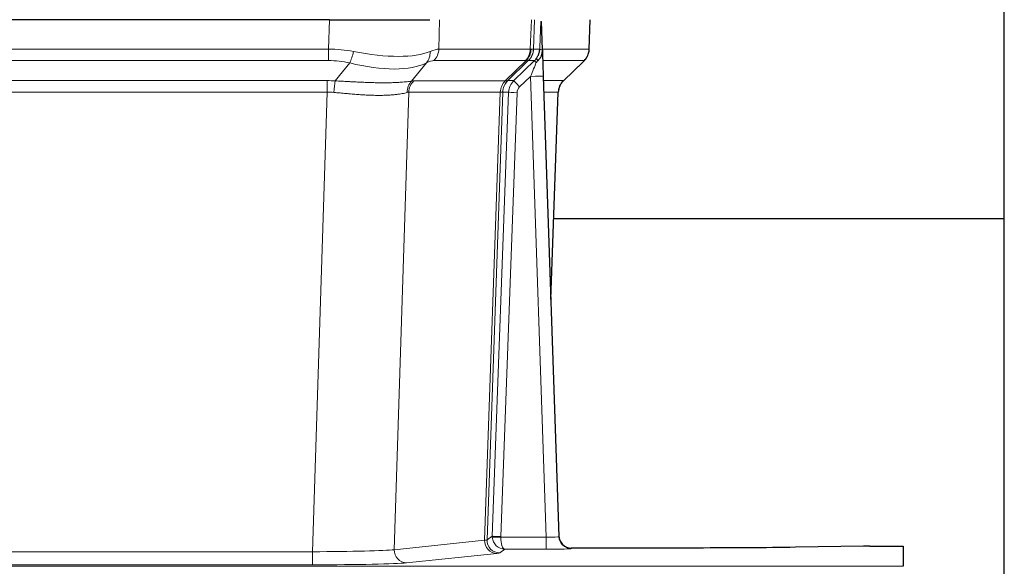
# Model space of a CAD drawing. Header units: inches. Extents: x 0 to 20790, y -12 to 14700.
# Tile 208 of 256: x 7110 to 7344, y 11557 to 11687. Entities that reach past the tile are written whole.
import ezdxf

# ---------------------------------------------------------------- set-up
doc = ezdxf.new("R2010")
doc.units = ezdxf.units.IN
doc.layers.add('1', color=7, linetype='Continuous', true_color=0xffffff)

msp = doc.modelspace()

# ---------------------------------------------------------------- linework, layer by layer
at = {"layer": '1', "color": 2, "linetype": 'Continuous', "lineweight": 25}
for p, q in [((7344.411, 11422.254), (7344.411, 12222.254)), ((7184.023, 11687.148), (6968.8, 11687.148)), ((7184.023, 11687.148), (7207.882, 11687.148)), ((7234.623, 11679.988), (7234.396, 11686.718)), ((7245.761, 11680.138), (7246.009, 11687.148)), ((7234.624, 11679.938), (7234.623, 11679.988)), ((7239.61, 11672.624), (7244.348, 11677.133)), ((7234.832, 11673.67), (7238.521, 11564.293)), ((7236.62, 11620.645), (7238.399, 11669.919)), ((7344.408, 11639.769), (7237.269, 11639.769)), ((7238.521, 11564.293), (7238.528, 11564.159)), ((7271.411, 11561.528), (7241.508, 11561.528)), ((7310.955, 11561.937), (7294.791, 11561.692)), ((7312.454, 11561.947), (7320.411, 11561.947)), ((7320.411, 11561.947), (7320.411, 11557.174))]:
    msp.add_line(p, q, dxfattribs=at)
at = {"layer": '1', "color": 110, "linetype": 'Continuous', "lineweight": 13}
for p, q in [((7183.832, 11680.154), (7184.023, 11687.148)), ((7210.205, 11687.148), (7210.014, 11680.154)), ((7231.761, 11680.154), (7232.005, 11687.148)), ((7232.79, 11687.148), (7232.546, 11680.154)), ((7245.745, 11680.154), (7245.993, 11687.148)), ((6968.99, 11680.154), (7183.832, 11680.154)), ((7183.832, 11677.417), (7183.832, 11680.154)), ((7210.014, 11680.154), (7231.761, 11680.154)), ((7232.546, 11680.154), (7234.008, 11680.154)), ((7234.617, 11680.154), (7245.745, 11680.154)), ((7183.832, 11677.417), (6968.99, 11677.417)), ((7230.579, 11677.417), (7208.831, 11677.417)), ((7225.799, 11672.608), (7230.745, 11677.405)), ((7231.29, 11677.405), (7226.399, 11672.661)), ((7227.836, 11672.667), (7232.763, 11677.417)), ((7232.763, 11677.417), (7231.328, 11677.417)), ((7244.527, 11677.417), (7234.707, 11677.417)), ((7239.618, 11672.644), (7244.431, 11677.225)), ((7185.403, 11672.59), (7188.856, 11676.858)), ((7207.055, 11676.858), (7203.562, 11672.54)), ((6969.332, 11672.666), (7183.49, 11672.666)), ((7183.49, 11669.928), (7183.49, 11672.666)), ((7204.065, 11672.608), (7225.799, 11672.608)), ((7226.424, 11672.667), (7227.836, 11672.667)), ((7231.834, 11673.674), (7229.224, 11671.158)), ((7235.528, 11564.132), (7231.834, 11673.674)), ((7234.866, 11672.667), (7239.606, 11672.667)), ((7183.49, 11669.928), (6969.332, 11669.928)), ((7180.016, 11560.643), (7183.49, 11669.928)), ((7202.882, 11669.888), (7199.425, 11561.111)), ((7224.617, 11669.888), (7202.882, 11669.888)), ((7220.91, 11563.358), (7224.623, 11669.888)), ((7225.206, 11669.932), (7221.496, 11563.472)), ((7222.724, 11564.369), (7226.615, 11669.932)), ((7226.615, 11669.932), (7225.206, 11669.932)), ((7238.387, 11669.932), (7234.958, 11669.932)), ((7236.614, 11620.819), (7238.387, 11669.932)), ((7228.613, 11669.791), (7224.722, 11564.228)), ((7199.425, 11561.111), (7220.91, 11563.358)), ((7221.496, 11563.472), (7222.724, 11564.369)), ((7224.723, 11564.132), (7235.528, 11564.132)), ((7235.528, 11564.132), (7235.528, 11561.238)), ((6972.806, 11560.643), (7180.016, 11560.643)), ((7180.016, 11560.643), (7180.016, 11557.539)), ((7223.819, 11560.242), (7202.333, 11557.995)), ((7225.686, 11561.238), (7224.492, 11560.366)), ((7235.528, 11561.238), (7225.686, 11561.238)), ((7241.508, 11561.528), (7241.519, 11561.396)), ((6832.411, 11557.174), (7320.411, 11557.174)), ((7180.016, 11557.539), (6972.806, 11557.539))]:
    msp.add_line(p, q, dxfattribs=at)
for centre, major_axis, ratio, start_param, end_param in [((7183.183, 11657.294), (26.983, 1.545), 0.8452785, 1.2775604, 1.4983912), ((7188.856, 11679.735), (-0.881, -3.902), 0.2224052, 0.7930597, 1.5799958), ((7184.085, 11690.384), (-26.677, 8.186), 0.3267204, 1.882912, 2.7667489), ((7204.359, 11679.735), (1.736, -3.604), 0.8689501, 0.3464596, 1.1333957), ((7183.183, 11657.294), (27.492, 22.639), 0.1155218, 0.1441436, 0.3649744), ((7206.135, 11680.294), (0, -4), 0.9702957, 0.7679449, 1.5358897), ((7227.883, 11680.294), (0, -4), 0.9702957, 0.7679449, 1.5358897), ((7228.049, 11680.282), (-0.603, -3.954), 0.9772749, 0.9153799, 1.6837369), ((7228.513, 11680.282), (1.703, -3.619), 0.9971774, 0.3287851, 1.0971421), ((7228.551, 11680.294), (0, -4), 0.9993908, 0.7679449, 1.5358897), ((7204.752, 11657.294), (27.661, 22.629), 0.1172126, 0.1096864, 0.1416667), ((7205.902, 11690.384), (-26.658, 10.191), 0.0473724, 2.9456198, 3.0909709), ((7204.752, 11657.294), (27.808, 22.856), 0.0163198, 0.0204947, 0.0524751), ((7236.005, 11680.085), (-1.999, 0.077), 0.1036431, 0.0350743, 0.8106069), ((7241.75, 11680.294), (0, 4), 0.9993908, 3.9095375, 4.6774824), ((7183.183, 11654.417), (16.721, 16.271), 0.9721633, 0.5640914, 0.7849222), ((7185.879, 11654.417), (23.46, 22.829), 0.1194803, 0.122173, 0.3430038), ((7207.448, 11654.416), (23.637, 22.829), 0.1185158, 0.0901179, 0.122098), ((7205.902, 11690.384), (-25.449, 12.923), 0.0600246, 2.9512599, 3.096611), ((7207.529, 11654.417), (23.81, 22.996), 0.0168487, 0.0174429, 0.0494233), ((7231.834, 11673.744), (1.856, 4.567), 0.0053314, 4.6992705, 5.4949999), ((7229.986, 11680.294), (3.533, 1.889), 0.9978057, 4.9883758, 5.1348761), ((7234.151, 11675.978), (1.388, -1.44), 0.0242285, 3.1658454, 3.9417885), ((7234.738, 11676.633), (1.583, -1.222), 0.0276319, 3.169255, 3.9405385), ((7220.711, 11654.417), (23.826, 22.997), 0.016839, 6.1714068, 6.3006297), ((7184.085, 11690.384), (-25.873, 10.634), 0.4068526, 1.919368, 2.8032049), ((7182.7, 11648.666), (17.528, 16.98), 0.9676454, 0.7049972, 0.7848448), ((7185.403, 11669.712), (0.32, 3.987), 0.0824896, 0.7712526, 1.5399639), ((7206.258, 11669.663), (-0.926, 3.891), 0.9457602, 0.5436933, 1.3082514), ((7206.761, 11669.731), (0, 4), 0.9702957, 0.7679449, 1.5315264), ((7179.999, 11648.499), (24.592, 23.931), 0.1189226, 0.1216051, 0.196623), ((7228.495, 11669.731), (0, 4), 0.9702957, 0.7679449, 1.5315264), ((7228.501, 11669.731), (-0.019, 4), 0.9702844, 0.7633847, 1.5270253), ((7229.176, 11669.783), (-1.442, 3.731), 0.998056, 0.3995344, 1.1665625), ((7229.201, 11669.79), (0, 4), 0.9993908, 0.7679449, 1.5351916), ((7201.585, 11648.648), (24.85, 24.016), 0.0168503, 0.0174338, 0.0398862), ((7230.613, 11669.79), (2.83, 2.828), 0.9993905, 1.5533428, 2.3205895), ((7229.224, 11671.228), (1.388, -1.44), 0.0242285, 3.1658454, 4.7375178), ((7231.834, 11673.569), (2.998, 0.101), 0.0348797, 6.2820091, 7.8528054), ((7242.383, 11669.79), (0, -4), 0.9993908, 3.9095375, 4.6767843), ((7214.737, 11648.649), (24.879, 24.014), 0.016827, 6.2565923, 6.3006169), ((7182.7, 11645.789), (2.819, 24.028), 0.8253153, 0.0219437, 0.1017912), ((7182.695, 11645.622), (20.559, 24.143), 0.1188179, 0.0965282, 0.1715462), ((7204.364, 11645.772), (20.849, 24.157), 0.0182437, 0.0122068, 0.0346602), ((7228.613, 11669.861), (1.999, -0.074), 0.0348758, 3.1764983, 4.7136745), ((7230.613, 11669.72), (1.703, 1.052), 0.998638, 1.7848011, 2.5520479), ((7217.514, 11645.772), (20.882, 24.158), 0.0154016, 6.2548756, 6.2989002), ((7223.819, 11563.241), (0.312, -2.984), 0.969741, 4.5720353, 6.175756), ((7201.493, 11563.387), (20.016, 0.105), 0.0266879, 6.037898, 6.2472222), ((7224.492, 11563.365), (1.769, -2.423), 0.9990158, 4.0464368, 5.6519121), ((7225.722, 11564.263), (0.383, 2.976), 0.999582, 1.6635242, 1.7592897), ((7224.722, 11564.298), (1.999, -0.074), 0.0348758, 3.1764983, 4.7136745), ((7224.723, 11564.202), (-1.997, -0.118), 0.0348391, 0.0373692, 1.5687431), ((7225.686, 11564.237), (-0.98, 2.84), 0.9849493, 1.294853, 2.8045628), ((7225.722, 11564.194), (0.606, 0.798), 0.9977279, 2.1841959, 2.2799613), ((7225.686, 11564.237), (-0.028, 3), 0.3214645, 1.6026847, 3.1123946), ((7235.515, 11564.394), (-3.005, 0.103), 0.0869619, 1.577888, 3.1486843), ((7241.519, 11564.394), (-2.991, -0.235), 0.9996552, 0.0000105, 1.4923863), ((7180.01, 11561.14), (20.013, 0.095), 0.0248544, 4.7125895, 6.0379715), ((7202.333, 11560.994), (0.312, -2.984), 0.969741, 4.5720353, 6.175756), ((7201.493, 11560.388), (23.014, 0), 0.0261612, 6.0380559, 6.2473801), ((7235.515, 11561.396), (-6.003, 0), 0.0262109, 1.5728579, 3.1436542), ((7180.01, 11558.141), (-23.012, 0), 0.0261647, 1.5710736, 2.8964556)]:
    msp.add_ellipse(centre, major_axis=major_axis, ratio=ratio, start_param=start_param, end_param=end_param, dxfattribs=at)
at = {"layer": '1', "color": 2, "linetype": 'Continuous', "lineweight": 25}
for centre, major_axis, ratio, start_param, end_param in [((7234.832, 11673.845), (-0.227, 6.726), 0.0008736, 0.4374328, 1.5967123), ((7241.654, 11680.102), (3.174, -2.434), 0.9869112, 6.1322815, 6.2830018), ((7242.395, 11669.766), (-3.886, 0.947), 0.998973, 5.7186048, 6.4862172), ((7241.508, 11564.531), (-0.15, 3), 0.998739, 1.5545356, 3.0917055), ((7312.457, 11561.868), (-3, 0), 0.0262223, 4.7133912, 5.2365954)]:
    msp.add_ellipse(centre, major_axis=major_axis, ratio=ratio, start_param=start_param, end_param=end_param, dxfattribs=at)
at = {"layer": '1', "color": 110, "linetype": 'Continuous', "lineweight": 13}
for points, knots in [([(7234.008, 11680.154), (7234.029, 11680.706), (7234.051, 11681.258), (7234.094, 11682.36), (7234.115, 11682.911), (7234.148, 11683.736), (7234.159, 11684.011), (7234.181, 11684.56), (7234.192, 11684.834), (7234.215, 11685.381), (7234.226, 11685.654), (7234.243, 11686.062), (7234.249, 11686.198), (7234.26, 11686.47), (7234.266, 11686.605), (7234.272, 11686.74)], [0, 0, 0, 0, 0.25, 0.25, 0.5, 0.5, 0.625, 0.625, 0.75, 0.75, 0.875, 0.875, 0.9375, 0.9375, 1, 1, 1, 1]), ([(7185.403, 11672.59), (7185.921, 11672.567), (7186.436, 11672.542), (7187.462, 11672.491), (7187.972, 11672.464), (7188.606, 11672.432), (7188.733, 11672.425), (7188.986, 11672.412), (7189.112, 11672.406), (7189.489, 11672.386), (7189.738, 11672.374), (7190.48, 11672.336), (7190.967, 11672.313), (7191.925, 11672.27), (7192.397, 11672.25), (7193.326, 11672.214), (7193.783, 11672.199), (7194.456, 11672.18), (7194.679, 11672.175), (7195.01, 11672.167), (7195.119, 11672.165), (7195.283, 11672.162), (7195.338, 11672.161), (7195.447, 11672.159), (7195.933, 11672.151), (7196.402, 11672.146), (7197.207, 11672.145), (7197.985, 11672.149), (7198.708, 11672.165), (7199.403, 11672.187), (7199.738, 11672.2), (7200.138, 11672.22), (7200.217, 11672.224), (7200.373, 11672.233), (7200.451, 11672.237), (7200.68, 11672.251), (7200.827, 11672.26), (7201.257, 11672.29), (7201.526, 11672.312), (7202.027, 11672.357), (7202.26, 11672.38), (7202.692, 11672.428), (7202.89, 11672.452), (7203.252, 11672.498), (7203.416, 11672.52), (7203.562, 11672.54)], [0, 0, 0, 0, 0.0625, 0.0625, 0.125, 0.125, 0.140625, 0.140625, 0.15625, 0.15625, 0.1875, 0.1875, 0.25, 0.25, 0.3125, 0.3125, 0.375, 0.375, 0.40625, 0.40625, 0.421875, 0.421875, 0.4296875, 0.4296875, 0.4375, 0.5, 0.5, 0.5625, 0.625, 0.625, 0.6875, 0.6875, 0.703125, 0.703125, 0.71875, 0.71875, 0.75, 0.75, 0.8125, 0.8125, 0.875, 0.875, 0.9375, 0.9375, 1, 1, 1, 1]), ([(7225.185, 11669.928), (7225.149, 11669.913), (7225.083, 11669.903), (7224.896, 11669.89), (7224.774, 11669.887), (7224.623, 11669.888)], [0, 0, 0, 0, 0.5, 0.5, 1, 1, 1, 1]), ([(7202.463, 11669.827), (7202.307, 11669.785), (7202.135, 11669.742), (7201.76, 11669.657), (7201.557, 11669.614), (7201.119, 11669.532), (7200.885, 11669.493), (7200.384, 11669.418), (7200.119, 11669.383), (7199.697, 11669.335), (7199.552, 11669.319), (7199.329, 11669.298), (7199.253, 11669.291), (7199.101, 11669.277), (7199.024, 11669.271), (7198.636, 11669.239), (7198.313, 11669.218), (7197.643, 11669.184), (7196.949, 11669.158), (7196.208, 11669.15), (7195.442, 11669.151), (7195.047, 11669.156), (7194.589, 11669.167), (7194.538, 11669.168), (7194.436, 11669.171), (7194.384, 11669.172), (7194.229, 11669.176), (7193.919, 11669.186), (7193.604, 11669.198), (7192.969, 11669.225), (7192.538, 11669.248), (7191.664, 11669.3), (7191.22, 11669.33), (7190.318, 11669.396), (7189.86, 11669.432), (7189.163, 11669.49), (7188.929, 11669.511), (7188.575, 11669.542), (7188.457, 11669.552), (7188.219, 11669.573), (7188.1, 11669.584), (7187.504, 11669.638), (7187.024, 11669.682), (7186.058, 11669.772), (7185.573, 11669.817), (7185.084, 11669.862)], [0, 0, 0, 0, 0.0625, 0.0625, 0.125, 0.125, 0.1875, 0.1875, 0.25, 0.25, 0.28125, 0.28125, 0.296875, 0.296875, 0.3125, 0.3125, 0.375, 0.375, 0.4375, 0.5, 0.5, 0.5625, 0.5625, 0.5703125, 0.5703125, 0.578125, 0.578125, 0.59375, 0.625, 0.625, 0.6875, 0.6875, 0.75, 0.75, 0.8125, 0.8125, 0.84375, 0.84375, 0.859375, 0.859375, 0.875, 0.875, 0.9375, 0.9375, 1, 1, 1, 1])]:
    msp.add_open_spline(points, degree=3, knots=knots, dxfattribs=at)
at = {"layer": '1', "color": 2, "linetype": 'Continuous', "lineweight": 25}
msp.add_open_spline([(7234.272, 11686.74), (7234.275, 11686.736), (7234.3, 11686.729), (7234.358, 11686.721), (7234.396, 11686.718)], degree=3, dxfattribs=at)
for points, knots in [([(7233.155, 11677.853), (7233.171, 11677.875), (7233.188, 11677.897), (7233.22, 11677.94), (7233.236, 11677.962), (7233.283, 11678.028), (7233.313, 11678.072), (7233.401, 11678.205), (7233.455, 11678.294), (7233.555, 11678.476), (7233.602, 11678.568), (7233.666, 11678.708), (7233.687, 11678.755), (7233.726, 11678.849), (7233.745, 11678.897), (7233.798, 11679.04), (7233.83, 11679.136), (7233.886, 11679.33), (7233.91, 11679.429), (7233.952, 11679.629), (7233.969, 11679.731), (7233.988, 11679.887), (7233.994, 11679.94), (7234.002, 11680.047), (7234.006, 11680.1), (7234.008, 11680.154)], [0, 0, 0, 0, 0.03125, 0.03125, 0.0625, 0.0625, 0.125, 0.125, 0.25, 0.25, 0.375, 0.375, 0.4375, 0.4375, 0.5, 0.5, 0.625, 0.625, 0.75, 0.75, 0.875, 0.875, 0.9375, 0.9375, 1, 1, 1, 1]), ([(7233.61, 11677.454), (7233.629, 11677.477), (7233.649, 11677.5), (7233.689, 11677.543), (7233.709, 11677.565), (7233.749, 11677.607), (7233.769, 11677.627), (7233.809, 11677.669), (7233.828, 11677.69), (7233.886, 11677.753), (7233.923, 11677.795), (7233.996, 11677.881), (7234.031, 11677.926), (7234.097, 11678.016), (7234.13, 11678.062), (7234.176, 11678.133), (7234.191, 11678.157), (7234.22, 11678.206), (7234.234, 11678.231), (7234.304, 11678.354), (7234.353, 11678.457), (7234.439, 11678.667), (7234.476, 11678.776), (7234.515, 11678.916), (7234.522, 11678.944), (7234.536, 11679.001), (7234.543, 11679.029), (7234.562, 11679.115), (7234.572, 11679.172), (7234.6, 11679.346), (7234.626, 11679.579), (7234.628, 11679.817), (7234.624, 11679.938)], [0, 0, 0, 0, 0.03125, 0.03125, 0.0625, 0.0625, 0.09375, 0.09375, 0.125, 0.125, 0.1875, 0.1875, 0.25, 0.25, 0.3125, 0.3125, 0.34375, 0.34375, 0.375, 0.375, 0.5, 0.5, 0.625, 0.625, 0.65625, 0.65625, 0.6875, 0.6875, 0.75, 0.75, 0.875, 1, 1, 1, 1]), ([(7244.829, 11677.668), (7244.886, 11677.736), (7245.013, 11677.919), (7245.264, 11678.301), (7245.569, 11678.983), (7245.774, 11679.634), (7245.743, 11680.046), (7245.737, 11680.102)], [0, 0, 0, 0, 0.2255282, 0.4356233, 0.6511466, 0.9537437, 1, 1, 1, 1]), ([(7233.16, 11676.957), (7233.199, 11676.996), (7233.238, 11677.036), (7233.316, 11677.117), (7233.354, 11677.158), (7233.467, 11677.282), (7233.539, 11677.367), (7233.61, 11677.454)], [0, 0, 0, 0, 0.25, 0.25, 0.5, 0.5, 1, 1, 1, 1]), ([(7294.791, 11561.692), (7291.257, 11561.638), (7287.456, 11561.597), (7279.573, 11561.542), (7275.492, 11561.528), (7271.411, 11561.528)], [0, 0, 0, 0, 0.5, 0.5, 1, 1, 1, 1])]:
    msp.add_open_spline(points, degree=3, knots=knots, dxfattribs=at)
at = {"layer": '1', "color": 110, "linetype": 'Continuous', "lineweight": 13}
for points, weights in [([(7225.799, 11672.608), (7225.802, 11672.608), (7225.804, 11672.608)], [0.499999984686, 0.500000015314, 0.499999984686]), ([(7224.623, 11669.888), (7224.62, 11669.888), (7224.617, 11669.888)], [0.500000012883, 0.499999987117, 0.500000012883])]:
    msp.add_rational_spline(points, weights, degree=2, dxfattribs=at)
msp.add_open_spline([(7225.804, 11672.608), (7225.967, 11672.614), (7226.229, 11672.628), (7226.364, 11672.649), (7226.399, 11672.661)], degree=3, dxfattribs=at)

doc.saveas('drawing.dxf')
